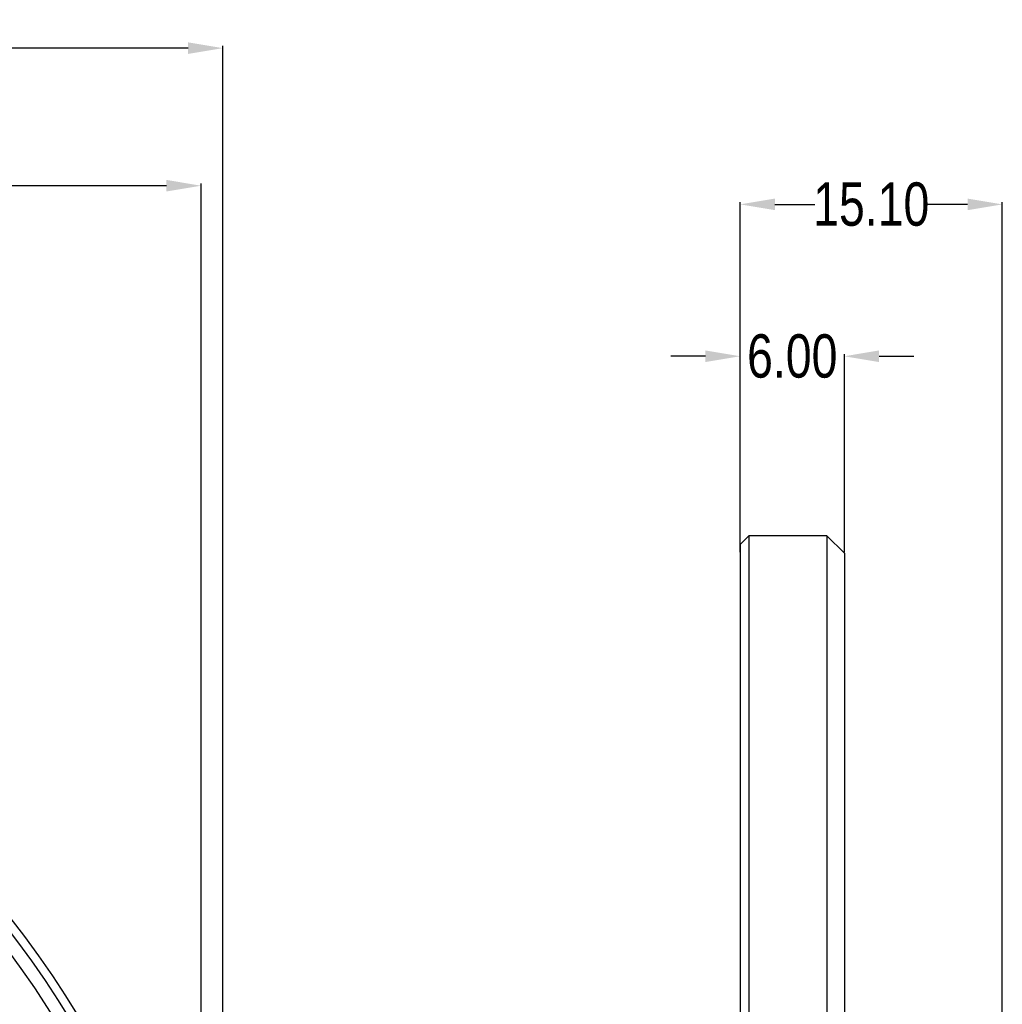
# Model space of a CAD drawing. Header units: inches. Extents: x -81 to 540, y -463 to 100.
# Tile 6 of 8: x 29 to 86, y 43 to 100. Entities that reach past the tile are written whole.
import ezdxf

# ---------------------------------------------------------------- set-up
doc = ezdxf.new("R2010")
doc.units = ezdxf.units.IN
doc.header["$LTSCALE"] = 1.21
doc.header["$MEASUREMENT"] = 0
doc.header["$PDMODE"] = 3
doc.header["$PDSIZE"] = 0.3125
doc.layers.get('0').update_dxf_attribs({"linetype": 'CONTINUOUS'})
doc.layers.get('Defpoints').update_dxf_attribs({"linetype": 'CONTINUOUS'})
doc.layers.add('DIM', color=3, linetype='CONTINUOUS')
doc.styles.get("Standard").update_dxf_attribs({"font": 'txt', "width": 0.8})
doc.dimstyles.get("Standard").update_dxf_attribs({"dimtxt": 0.15625, "dimasz": 0.1875, "dimexe": 0.125, "dimexo": 0.0625, "dimgap": 0.09, "dimtad": 0, "dimtih": 1, "dimtoh": 1, "dimzin": 4, "dimdsep": 46, "dimtxsty": 'STANDARD', "dimblk": '_FILLED', "dimblk1": '_FILLED', "dimblk2": '_FILLED', "dimcen": 0.09, "dimazin": 1, "dimtp": 0.01, "dimtm": 0.01, "dimtfac": 1, "dimtofl": 0, "dimtmove": 0, "dimatfit": 3, "dimldrblk": '_FILLED', "dimfxl": 1, "dimtolj": 1, "dimtzin": 4, "dimarcsym": 0})

# ---------------------------------------------------------------- blocks, each defined once
blk = doc.blocks.new('_FILLED')
at = {"color": 0, "linetype": 'ByBlock'}
blk.add_solid([(0, 0), (-1, 0.167), (-1, -0.167)], dxfattribs=at)
blk = doc.blocks.new('*D42')
at = {"layer": 'Defpoints', "color": 0}
for p in [(39.781, 90.594), (-72.719, 12.923), (39.781, 12.923)]:
    blk.add_point(p, dxfattribs=at)
at = {"layer": 'DIM', "color": 0, "lineweight": -2}
for p, q in [((-72.719, 12.985), (-72.719, 90.719)), ((-70.719, 90.594), (-33.392, 90.594)), ((37.781, 90.594), (0.455, 90.594)), ((39.781, 12.985), (39.781, 90.719))]:
    blk.add_line(p, q, dxfattribs=at)
at = {"layer": 'DIM', "color": 0, "lineweight": -2, "xscale": 2, "yscale": 2, "zscale": 2, "rotation": 180}
blk.add_blockref('_FILLED', (-72.719, 90.594), dxfattribs=at)
at = {"layer": 'DIM', "color": 0, "lineweight": -2, "xscale": 2, "yscale": 2, "zscale": 2}
blk.add_blockref('_FILLED', (39.781, 90.594), dxfattribs=at)
at = {"layer": 'DIM', "color": 0, "insert": (-16.469, 90.594), "char_height": 2.5, "attachment_point": 5}
blk.add_mtext('\\A1;%%C112.50%%p0.10 LENS OD', dxfattribs=at)
blk = doc.blocks.new('*D43')
at = {"layer": 'Defpoints', "color": 0}
for p in [(41.031, 98.521), (-73.969, 12.923), (41.031, 12.923)]:
    blk.add_point(p, dxfattribs=at)
at = {"layer": 'DIM', "color": 0, "lineweight": -2}
for p, q in [((-73.969, 12.985), (-73.969, 98.646)), ((-71.969, 98.521), (-21.559, 98.521)), ((39.031, 98.521), (-11.379, 98.521)), ((41.031, 12.985), (41.031, 98.646))]:
    blk.add_line(p, q, dxfattribs=at)
at = {"layer": 'DIM', "color": 0, "lineweight": -2, "xscale": 2, "yscale": 2, "zscale": 2, "rotation": 180}
blk.add_blockref('_FILLED', (-73.969, 98.521), dxfattribs=at)
at = {"layer": 'DIM', "color": 0, "lineweight": -2, "xscale": 2, "yscale": 2, "zscale": 2}
blk.add_blockref('_FILLED', (41.031, 98.521), dxfattribs=at)
at = {"layer": 'DIM', "color": 0, "insert": (-16.469, 98.521), "char_height": 2.5, "attachment_point": 5}
blk.add_mtext('\\A1;%%C115.00', dxfattribs=at)
blk = doc.blocks.new('*D45')
at = {"layer": 'Defpoints', "color": 0}
for p in [(70.837, 80.767), (70.837, 69.423), (76.837, 69.423)]:
    blk.add_point(p, dxfattribs=at)
at = {"layer": 'DIM', "color": 0, "lineweight": -2}
for p, q in [((68.837, 80.767), (66.837, 80.767)), ((70.837, 69.485), (70.837, 80.892)), ((76.837, 69.485), (76.837, 80.892)), ((78.837, 80.767), (80.837, 80.767))]:
    blk.add_line(p, q, dxfattribs=at)
at = {"layer": 'DIM', "color": 0, "lineweight": -2, "xscale": 2, "yscale": 2, "zscale": 2}
blk.add_blockref('_FILLED', (70.837, 80.767), dxfattribs=at)
at = {"layer": 'DIM', "color": 0, "lineweight": -2, "xscale": 2, "yscale": 2, "zscale": 2, "rotation": 180}
blk.add_blockref('_FILLED', (76.837, 80.767), dxfattribs=at)
at = {"layer": 'DIM', "color": 0, "insert": (73.837, 80.767), "char_height": 2.5, "attachment_point": 5}
blk.add_mtext('\\A1;6.00', dxfattribs=at)
blk = doc.blocks.new('*D46')
at = {"layer": 'Defpoints', "color": 0}
for p in [(70.837, 89.519), (70.837, 69.923), (85.937, 40.923)]:
    blk.add_point(p, dxfattribs=at)
at = {"layer": 'DIM', "color": 0, "lineweight": -2}
for p, q in [((70.837, 69.985), (70.837, 89.644)), ((72.837, 89.519), (75.13, 89.519)), ((83.937, 89.519), (81.643, 89.519)), ((85.937, 40.985), (85.937, 89.644))]:
    blk.add_line(p, q, dxfattribs=at)
at = {"layer": 'DIM', "color": 0, "lineweight": -2, "xscale": 2, "yscale": 2, "zscale": 2, "rotation": 180}
blk.add_blockref('_FILLED', (70.837, 89.519), dxfattribs=at)
at = {"layer": 'DIM', "color": 0, "lineweight": -2, "xscale": 2, "yscale": 2, "zscale": 2}
blk.add_blockref('_FILLED', (85.937, 89.519), dxfattribs=at)
at = {"layer": 'DIM', "color": 0, "insert": (78.387, 89.519), "char_height": 2.5, "attachment_point": 5}
blk.add_mtext('\\A1;15.10', dxfattribs=at)

msp = doc.modelspace()

# ---------------------------------------------------------------- linework, layer by layer
at = {"color": 7, "linetype": 'Continuous'}
for p, q in [((70.837, 69.923), (71.337, 70.423)), ((71.337, 70.423), (71.337, -44.577)), ((75.837, 70.423), (71.337, 70.423)), ((75.837, 70.423), (75.837, -44.577)), ((76.837, 69.423), (75.837, 70.423)), ((70.837, 69.923), (70.837, -44.077)), ((76.837, 69.423), (76.837, -43.577))]:
    msp.add_line(p, q, dxfattribs=at)
for radius in [57.5, 57, 56.25]:
    msp.add_circle((-16.469, 12.923), radius, dxfattribs=at)

# ---------------------------------------------------------------- dimensions: what is measured, and where the dimension line sits
at = {"layer": 'DIM'}
for base, p1, p2, override, picture, middle in [((41.031, 98.521), (-73.969, 12.923), (41.031, 12.923), {"dimtxt": 2.5, "dimasz": 2, "dimtih": 0, "dimtoh": 0, "dimzin": 0, "dimpost": '%%C<>', "dimblk": '_FILLED', "dimcen": 0.198, "dimadec": 0, "dimazin": 0, "dimtp": 0, "dimtm": 0, "dimtdec": 4, "dimtzin": 0}, '*D43', (-16.469, 98.521)), ((39.781, 90.594), (-72.719, 12.923), (39.781, 12.923), {"dimtxt": 2.5, "dimasz": 2, "dimtih": 0, "dimtoh": 0, "dimzin": 0, "dimpost": '%%C<> LENS OD', "dimblk": '_FILLED', "dimcen": 0.198, "dimadec": 0, "dimazin": 0, "dimtol": 1, "dimtp": 0.1, "dimtm": 0.1, "dimtzin": 0}, '*D42', (-16.469, 90.594)), ((70.837, 89.519), (85.937, 40.923), (70.837, 69.923), {"dimtxt": 2.5, "dimasz": 2, "dimtih": 0, "dimtoh": 0, "dimzin": 0, "dimcen": 0.198, "dimadec": 0, "dimazin": 0, "dimtp": 0, "dimtm": 0, "dimtdec": 4, "dimtzin": 0}, '*D46', (78.387, 89.519)), ((70.837, 80.767), (76.837, 69.423), (70.837, 69.423), {"dimtxt": 2.5, "dimasz": 2, "dimtih": 0, "dimtoh": 0, "dimzin": 0, "dimcen": 0.198, "dimadec": 0, "dimazin": 0, "dimtp": 0, "dimtm": 0, "dimtdec": 4, "dimtzin": 0}, '*D45', (73.837, 80.767))]:
    dim = msp.add_linear_dim(base=base, p1=p1, p2=p2, dimstyle='STANDARD', override=override, dxfattribs=at)
    dim.commit()
    dim.dimension.update_dxf_attribs({"geometry": picture, "text_midpoint": middle})

doc.saveas('drawing.dxf')
